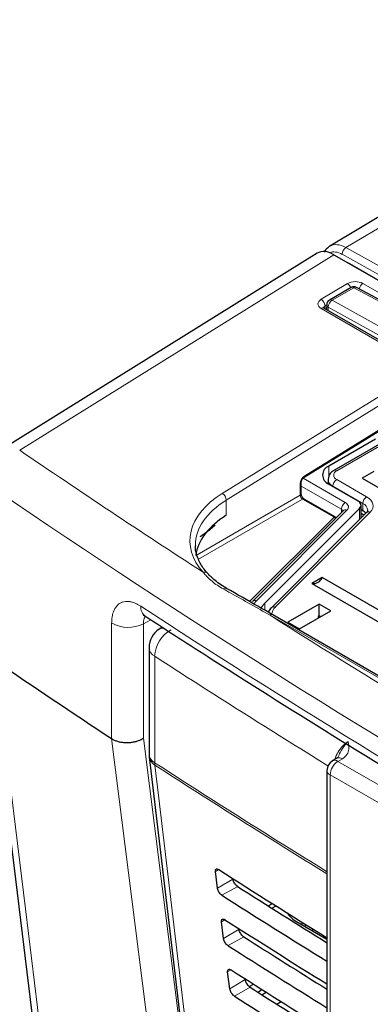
# Paper-space layout 'Blatt2' of a CAD drawing. Header units: millimetres. Extents: x 5 to 418, y 2 to 292.
# Tile 32 of 66: x 79 to 92, y 194 to 229. Entities that reach past the tile are written whole.
import ezdxf

# ---------------------------------------------------------------- set-up
doc = ezdxf.new("R2010")
doc.units = ezdxf.units.MM

psp = doc.layouts.new('Blatt2')

# ---------------------------------------------------------------- linework, layer by layer
at = {"color": 7, "linetype": 'Continuous', "lineweight": 25}
for p, q in [((118.578, 238.048), (90.461, 221.237)), ((90.005, 220.983), (78.565, 213.868)), ((90.617, 220.93), (95.778, 217.951)), ((91.087, 220.659), (91.177, 220.612)), ((91.177, 220.612), (96.114, 217.762)), ((91.242, 219.739), (90.452, 219.282)), ((94.132, 218.292), (91.437, 219.741)), ((92.903, 217.455), (90.25, 218.987)), ((90.352, 219.112), (90.349, 218.93)), ((89.53, 212.834), (96.092, 216.891)), ((97.263, 216.92), (90.616, 213.083)), ((92.124, 214.22), (90.427, 213.24)), ((92.068, 213.044), (91.643, 212.799)), ((91.643, 212.799), (92.775, 212.146)), ((89.423, 212.232), (89.423, 212.642)), ((90.399, 212.635), (90.376, 212.619)), ((90.402, 212.757), (90.399, 212.604)), ((90.427, 212.587), (91.483, 211.977)), ((91.546, 211.699), (88.096, 208.249)), ((90.677, 211.382), (89.533, 212.042)), ((91.6, 211.348), (91.6, 211.814)), ((90.948, 211.614), (87.651, 208.317)), ((91.792, 211.54), (88.342, 208.09)), ((90.949, 211.615), (90.948, 211.614)), ((91.66, 211.617), (91.6, 211.651)), ((91.708, 211.455), (91.6, 211.518)), ((86.01, 209.349), (86.012, 209.346)), ((90.19, 209.184), (89.816, 208.968)), ((95.422, 206.164), (90.19, 209.184)), ((89.816, 208.968), (95.048, 205.948)), ((90.073, 208.219), (88.942, 207.566)), ((90.498, 207.974), (90.073, 208.219)), ((90.073, 207.787), (90.073, 208.219)), ((113.535, 193.313), (88.392, 207.828)), ((89.366, 207.321), (90.498, 207.974)), ((90.073, 207.787), (90.039, 207.767)), ((90.039, 207.767), (90.039, 207.709)), ((90.124, 207.758), (90.073, 207.787)), ((88.942, 207.566), (89.366, 207.321)), ((90.039, 207.716), (90.045, 207.713)), ((84.374, 207.378), (84.259, 207.305)), ((78.003, 206.588), (80.649, 184.993)), ((83.891, 206.631), (83.891, 202.755)), ((82.529, 203.327), (82.529, 203.327)), ((83.897, 202.661), (86.447, 181.184)), ((90.718, 202.612), (90.556, 202.515)), ((90.362, 202.172), (90.362, 174.845)), ((86.376, 197.881), (86.302, 198.49)), ((88.226, 197.24), (88.374, 197.325)), ((88.36, 197.155), (88.508, 197.24)), ((86.6, 196.055), (86.525, 196.664)), ((88.967, 196.909), (89.002, 196.931)), ((89.223, 196.69), (90.362, 196.033)), ((89.445, 196.653), (89.445, 196.562)), ((89.834, 196.411), (89.834, 196.338)), ((86.823, 194.229), (86.749, 194.838)), ((87.536, 194.306), (87.685, 194.398)), ((88.006, 194.195), (87.857, 194.096)), ((87.997, 194.008), (88.151, 194.103)), ((88.538, 193.665), (88.693, 193.761))]:
    psp.add_line(p, q, dxfattribs=at)
at = {"color": 7, "linetype": 'Continuous', "lineweight": 18}
for p, q in [((119.167, 237.999), (91.053, 221.19)), ((91.053, 221.19), (96.167, 218.341)), ((90.617, 220.93), (79.184, 213.82)), ((96.028, 218.095), (90.914, 220.944)), ((91.177, 220.612), (91.172, 220.61)), ((90.148, 219.308), (91.103, 219.879)), ((91.339, 219.73), (90.549, 219.274)), ((94.031, 218.282), (91.339, 219.73)), ((91.669, 219.885), (94.323, 218.353)), ((90.549, 219.274), (93.18, 217.808)), ((92.8, 217.444), (90.148, 218.975)), ((90.351, 219.103), (90.291, 219.067)), ((90.291, 219.067), (90.295, 218.961)), ((90.41, 219.027), (90.408, 218.895)), ((93.039, 217.563), (90.41, 219.027)), ((86.553, 212.247), (95.778, 217.951)), ((95.919, 217.706), (86.7, 212.005)), ((89.554, 212.888), (96.115, 216.945)), ((97.363, 216.91), (90.716, 213.073)), ((90.427, 212.874), (90.427, 213.24)), ((89.492, 212.8), (91.026, 211.915)), ((89.39, 212.184), (89.39, 212.594)), ((90.884, 211.67), (89.423, 212.513)), ((91.664, 211.883), (90.575, 212.512)), ((90.575, 212.512), (90.575, 212.502)), ((90.716, 212.754), (91.805, 212.125)), ((85.637, 210.018), (89.39, 212.184)), ((89.475, 212.037), (85.689, 209.852)), ((86.7, 212.005), (86.7, 211.45)), ((90.619, 211.377), (89.475, 212.037)), ((91.546, 211.294), (91.546, 211.699)), ((91.664, 211.883), (91.66, 211.617)), ((87.539, 208.318), (90.619, 211.377)), ((91.089, 211.636), (87.792, 208.339)), ((91.934, 211.562), (88.483, 208.111)), ((90.884, 211.551), (90.884, 211.67)), ((87.792, 208.339), (87.691, 208.221)), ((88.096, 207.999), (88.096, 208.249)), ((113.433, 193.302), (88.29, 207.817)), ((82.529, 203.327), (82.529, 207.533)), ((83.955, 207.649), (83.687, 207.505)), ((83.687, 207.505), (83.687, 203.342)), ((84.094, 206.324), (84.094, 202.448)), ((90.923, 202.595), (90.762, 202.499)), ((90.762, 202.499), (108.59, 192.206)), ((108.308, 191.716), (90.479, 202.009)), ((90.479, 202.009), (90.479, 174.681)), ((86.422, 198.562), (86.302, 198.49)), ((86.938, 198.217), (86.376, 197.881)), ((87.113, 197.946), (86.54, 197.626)), ((86.648, 196.738), (86.525, 196.664)), ((87.162, 196.391), (86.6, 196.055)), ((89.563, 196.58), (89.563, 196.495)), ((87.341, 196.113), (86.768, 195.794)), ((86.875, 194.914), (86.749, 194.838)), ((87.385, 194.565), (86.823, 194.229)), ((87.569, 194.28), (86.996, 193.961))]:
    psp.add_line(p, q, dxfattribs=at)
at = {"color": 7, "linetype": 'Continuous', "lineweight": 18, "flags": 128}
for points in [[(91.805, 212.125), (91.891, 212.067), (91.959, 212.002), (92.007, 211.931), (92.035, 211.856), (92.042, 211.78), (92.026, 211.704), (91.99, 211.631), (91.934, 211.562)], [(91.089, 211.636), (91.117, 211.67), (91.135, 211.706), (91.143, 211.744), (91.139, 211.782), (91.126, 211.818), (91.102, 211.854), (91.068, 211.886), (91.026, 211.915)], [(78.283, 206.175), (78.505, 204.366), (79.391, 197.131), (80.929, 184.577)], [(85.266, 181.663), (85.113, 182.873), (84.502, 187.711), (82.529, 203.327)], [(83.687, 203.342), (85.05, 192.555), (85.837, 186.319)], [(84.099, 202.364), (84.242, 201.161), (84.813, 196.348), (86.648, 180.887)]]:
    psp.add_lwpolyline(points, dxfattribs=at)
at = {"color": 7, "linetype": 'Continuous', "lineweight": 25, "flags": 128}
for points in [[(91.546, 211.699), (91.574, 211.733), (91.592, 211.769), (91.6, 211.807), (91.597, 211.844), (91.583, 211.881), (91.559, 211.916), (91.525, 211.949), (91.483, 211.977)], [(90.699, 211.366), (90.69, 211.373), (90.677, 211.382)], [(88.096, 208.249), (87.998, 208.129), (87.962, 208.066)], [(90.729, 202.618), (90.719, 202.613), (90.718, 202.612)]]:
    psp.add_lwpolyline(points, dxfattribs=at)
at = {"color": 7, "linetype": 'Continuous', "lineweight": 18}
for centre, radius, start, end in [((91.217, 220.936), 0.303, 122.7331, 178.4165), ((90.935, 219.615), 0.313, 21.4184, 57.4257), ((91.283, 219.648), 0.0992, 55.4558, 114.5798), ((91.398, 219.65), 0.099, 67.0781, 126.32), ((91.844, 219.622), 0.316, 123.6548, 167.8453), ((89.979, 219.044), 0.313, 4.2582, 57.4892), ((90.713, 219.019), 0.303, 122.7331, 178.4165), ((90.493, 219.192), 0.0992, 55.4558, 114.5798), ((90.208, 218.899), 0.0975, 64.4037, 128.24), ((90.45, 219.117), 0.0985, 183.1409, 246.1796), ((89.495, 212.881), 0.0593, 306.9249, 6.4107), ((90.777, 212.913), 0.171, 110.7834, 249.2166), ((90.658, 212.993), 0.0988, 53.7686, 114.902), ((89.364, 212.648), 0.0592, 295.3275, 355.3543), ((90.683, 212.771), 0.281, 182.546, 247.4107), ((90.883, 212.494), 0.308, 122.6523, 176.7703), ((86.393, 211.985), 0.307, 3.7563, 58.5529), ((89.364, 212.238), 0.0594, 295.3879, 354.638), ((91.971, 211.866), 0.308, 122.6523, 176.7703), ((89.508, 211.988), 0.0594, 65.3602, 124.6041), ((91.191, 211.656), 0.307, 122.6055, 177.3945), ((91.536, 211.604), 0.308, 5.0685, 65.4103), ((90.652, 211.328), 0.0594, 65.3602, 124.6041), ((90.569, 211.232), 0.153, 45.7818, 71.0127), ((90.834, 211.569), 0.112, 19.433, 63.6495), ((91.036, 211.513), 0.134, 66.632, 130.9578), ((91.881, 211.435), 0.137, 67.3245, 130.2653), ((85.914, 209.248), 0.139, 46.55, 113.0714), ((86.663, 208.698), 0.107, 64.9069, 135.1768), ((84.003, 208.111), 0.416, 175.3761, 232.7095), ((87.739, 208.216), 0.134, 66.6331, 130.9412), ((88.43, 207.985), 0.137, 67.3236, 130.2807), ((88.753, 207.812), 0.403, 131.9906, 175.4514), ((88.35, 207.741), 0.0973, 64.3317, 128.3121), ((83.134, 208.59), 1.218, 240.2419, 296.9879), ((85.265, 206.262), 1.173, 119.3062, 176.9738), ((84.429, 207.036), 0.318, 90.9576, 122.2268), ((84.274, 206.663), 0.384, 184.8044, 242.0683), ((275.252, 501.719), 351.852, 237.0921, 238.30656), ((84.274, 202.787), 0.384, 184.8044, 242.0683), ((84.311, 202.726), 0.42, 188.9521, 239.663), ((275.238, 497.823), 351.827, 237.09208, 238.29968), ((84.743, 202.446), 0.649, 179.8815, 187.3103), ((91.093, 201.981), 0.615, 122.6055, 177.3945), ((90.645, 202.34), 0.197, 53.829, 116.8599), ((90.804, 202.42), 0.212, 55.8104, 110.7239), ((275.238, 497.73), 351.817, 237.09207, 238.2987), ((90.558, 202.19), 0.198, 185.0787, 246.2415)]:
    psp.add_arc(centre, radius, start, end, dxfattribs=at)
at = {"color": 7, "linetype": 'Continuous', "lineweight": 25}
for centre, radius, start, end in [((91.342, 219.565), 0.2, 61.7196, 119.9973), ((90.552, 219.109), 0.2, 119.9973, 179.1264), ((90.551, 212.913), 0.349, 110.7834, 249.2166), ((91.462, 211.255), 0.412, 39.499, 61.3939), ((89.861, 209.321), 0.356, 262.6225, 337.3722), ((84.691, 206.631), 0.8, 122.6657, 180), ((258.096, 469.618), 318.959, 235.68451, 236.60294), ((84.691, 202.755), 0.8, 180, 186.7694), ((90.762, 202.172), 0.4, 120.8709, 180)]:
    psp.add_arc(centre, radius, start, end, dxfattribs=at)
for centre, major_axis, ratio, start_param, end_param in [((90.617, 219.95), (-0.6, 1.04), 0.577176, 5.497991, 6.302099), ((91.068, 220.202), (-0.603, 1.038), 0.579126, 0.007342, 0.074225), ((89.577, 209.847), (4, 0.063), 0.587572, 2.364332, 3.053516), ((383.265, 359.459), (400.469, 6.162), 0.587275, 3.868493, 3.883113), ((381.947, 346.324), (397.637, -5.907), 0.567125, 3.885601, 3.897695), ((381.946, 346.323), (398.444, -5.919), 0.567125, 3.885702, 3.899882), ((383.264, 357.499), (400.148, 6.157), 0.587275, 3.868453, 3.882164), ((90.072, 197.163), (1.2, -0.018), 0.567125, 3.439115, 3.935417), ((381.947, 344.365), (397.316, -5.902), 0.567125, 3.885561, 3.896821), ((381.946, 344.364), (398.123, -5.914), 0.567125, 3.885662, 3.899014), ((383.264, 355.539), (399.827, 6.152), 0.587275, 3.868413, 3.881303), ((381.948, 342.405), (396.994, -5.897), 0.567125, 3.88552, 3.895945), ((381.947, 342.404), (397.802, -5.909), 0.567125, 3.885622, 3.898143)]:
    psp.add_ellipse(centre, major_axis=major_axis, ratio=ratio, start_param=start_param, end_param=end_param, dxfattribs=at)
at = {"color": 7, "linetype": 'Continuous', "lineweight": 18}
for centre, major_axis, ratio, start_param, end_param in [((91.068, 220.202), (-0.603, 1.038), 0.579126, 5.513747, 6.290527), ((90.927, 220.12), (-0.5, 0.866), 0.577385, 5.515163, 6.217555), ((91.386, 219.716), (0.4, 0.006), 0.58763, 0.776343, 2.346835), ((90.431, 219.144), (0.4, 0.006), 0.587278, 2.347777, 3.918268), ((90.433, 218.982), (0.2, 0), 0.597256, 2.357288, 3.154449), ((368.418, 360.41), (378.785, 5.828), 0.587275, 3.834555, 3.861422), ((89.557, 212.694), (0.117, 0.21), 0.567218, 0.794343, 2.347686), ((368.433, 359.439), (379.985, 5.827), 0.587244, 3.834585, 4.001386), ((89.575, 210.564), (4.2, 0.065), 0.587275, 2.364613, 3.617845), ((89.473, 212.134), (-0.06, 0.104), 0.55776, 0.785631, 2.356122), ((89.577, 210.402), (4, 0.065), 0.587769, 2.364144, 3.132089), ((368.433, 347.951), (379.987, -5.634), 0.567146, 3.873355, 3.997444), ((368.418, 360.41), (378.785, 5.828), 0.587275, 3.871004, 3.964908)]:
    psp.add_ellipse(centre, major_axis=major_axis, ratio=ratio, start_param=start_param, end_param=end_param, dxfattribs=at)
at = {"color": 7, "linetype": 'Continuous', "lineweight": 25}
for points, knots in [([(90.418, 221.192), (90.366, 221.158), (90.3, 221.115), (90.273, 221.04), (90.267, 221.024)], [0, 0, 0, 0, 0.786626, 1, 1, 1, 1]), ([(90.25, 218.987), (90.242, 218.993), (90.227, 219.003), (90.228, 219.003), (90.228, 219.002)], [0, 0, 0, 0, 0.593549, 1, 1, 1, 1]), ([(89.423, 212.642), (89.424, 212.651), (89.425, 212.67), (89.436, 212.71), (89.456, 212.753), (89.483, 212.792), (89.51, 212.82), (89.524, 212.83), (89.53, 212.834)], [0, 0, 0, 0, 0.160843, 0.326207, 0.507682, 0.697884, 0.866266, 1, 1, 1, 1]), ([(90.616, 213.083), (90.577, 213.056), (90.495, 213), (90.417, 212.884), (90.41, 212.796), (90.407, 212.759)], [0, 0, 0, 0, 0.346736, 0.724568, 1, 1, 1, 1]), ([(89.533, 212.042), (89.526, 212.047), (89.51, 212.058), (89.482, 212.087), (89.455, 212.126), (89.435, 212.168), (89.425, 212.207), (89.424, 212.224), (89.423, 212.232)], [0, 0, 0, 0, 0.159177, 0.322819, 0.501776, 0.689329, 0.856352, 1, 1, 1, 1]), ([(91.84, 211.631), (91.84, 211.629), (91.845, 211.608), (91.83, 211.579), (91.796, 211.544), (91.792, 211.54)], [0, 0, 0, 0, 0.122874, 0.905337, 1, 1, 1, 1]), ([(86.29, 211.085), (86.218, 211.022), (86.037, 210.864), (85.852, 210.737), (85.74, 210.661)], [0, 0, 0, 0, 0.398602, 1, 1, 1, 1]), ([(86.01, 209.348), (85.959, 209.409), (85.807, 209.587), (85.65, 209.9), (85.566, 210.181), (85.584, 210.338), (85.588, 210.367)], [0, 0, 0, 0, 0.186672, 0.548526, 0.915263, 1, 1, 1, 1]), ([(86.709, 208.798), (86.661, 208.826), (86.448, 208.947), (86.209, 209.137), (86.058, 209.301), (86.015, 209.349)], [0, 0, 0, 0, 0.174038, 0.758796, 1, 1, 1, 1]), ([(88.392, 207.828), (88.211, 207.933), (87.649, 208.257), (87.087, 208.576), (86.706, 208.791)], [0, 0, 0, 0, 0.3218502, 1, 1, 1, 1]), ([(83.671, 207.822), (83.674, 207.823), (83.679, 207.823), (83.732, 207.789), (83.755, 207.775)], [0, 0, 0, 0, 0.5749192, 1, 1, 1, 1]), ([(83.751, 207.78), (84.56, 207.256), (86.903, 205.736), (90.854, 203.255), (95.634, 200.356), (100.505, 197.506), (105.465, 194.706), (110.513, 191.958), (114.4, 189.913), (116.603, 188.784), (117.076, 188.542)], [0, 0, 0, 0, 0.0774167, 0.2244859, 0.3715556, 0.5186246, 0.6656928, 0.8127599, 0.959826, 1, 1, 1, 1]), ([(88.342, 208.09), (88.299, 208.048), (88.248, 207.998), (88.228, 207.935), (88.225, 207.925)], [0, 0, 0, 0, 0.828666, 1, 1, 1, 1]), ([(82.529, 203.327), (82.56, 203.308), (82.623, 203.271), (82.735, 203.229), (82.858, 203.199), (82.988, 203.183), (83.123, 203.18), (83.257, 203.191), (83.389, 203.216), (83.503, 203.252), (83.601, 203.293), (83.657, 203.324), (83.684, 203.341), (83.687, 203.342)], [0, 0, 0, 0, 0.102386, 0.207744, 0.310129, 0.415479, 0.517957, 0.623395, 0.726083, 0.831737, 0.911401, 0.99242, 1, 1, 1, 1]), ([(90.754, 202.642), (90.756, 202.641), (90.758, 202.639), (90.709, 202.606), (90.683, 202.594), (90.68, 202.593)], [0, 0, 0, 0, 0.642595, 0.959002, 1, 1, 1, 1]), ([(86.302, 198.49), (86.301, 198.497), (86.299, 198.522), (86.306, 198.557), (86.33, 198.582), (86.367, 198.587), (86.401, 198.575), (86.42, 198.563), (86.424, 198.56)], [0, 0, 0, 0, 0.085053, 0.301991, 0.519612, 0.736769, 0.952234, 1, 1, 1, 1]), ([(87.113, 197.946), (87.106, 197.951), (87.081, 197.967), (87.039, 198.008), (86.993, 198.069), (86.958, 198.137), (86.943, 198.187), (86.939, 198.212), (86.938, 198.217)], [0, 0, 0, 0, 0.090146, 0.302268, 0.513764, 0.725705, 0.93926, 1, 1, 1, 1]), ([(86.54, 197.626), (86.534, 197.631), (86.512, 197.646), (86.473, 197.683), (86.429, 197.74), (86.396, 197.803), (86.381, 197.851), (86.377, 197.876), (86.376, 197.881)], [0, 0, 0, 0, 0.081983, 0.294147, 0.505651, 0.717552, 0.931033, 1, 1, 1, 1]), ([(86.525, 196.664), (86.524, 196.672), (86.522, 196.697), (86.53, 196.733), (86.554, 196.759), (86.593, 196.763), (86.628, 196.75), (86.647, 196.738), (86.651, 196.736)], [0, 0, 0, 0, 0.088537, 0.305494, 0.523121, 0.740262, 0.955696, 1, 1, 1, 1]), ([(87.341, 196.113), (87.333, 196.118), (87.308, 196.135), (87.265, 196.177), (87.218, 196.241), (87.182, 196.31), (87.166, 196.361), (87.162, 196.386), (87.162, 196.391)], [0, 0, 0, 0, 0.093114, 0.305221, 0.516715, 0.728672, 0.942253, 1, 1, 1, 1]), ([(86.768, 195.794), (86.761, 195.798), (86.738, 195.814), (86.698, 195.852), (86.654, 195.912), (86.62, 195.976), (86.604, 196.025), (86.601, 196.05), (86.6, 196.055)], [0, 0, 0, 0, 0.0853594, 0.2975052, 0.5090059, 0.7209231, 0.9344343, 1, 1, 1, 1]), ([(86.749, 194.838), (86.748, 194.846), (86.746, 194.873), (86.754, 194.909), (86.779, 194.936), (86.819, 194.94), (86.854, 194.926), (86.874, 194.914), (86.878, 194.912)], [0, 0, 0, 0, 0.091841, 0.308817, 0.526449, 0.743575, 0.95898, 1, 1, 1, 1]), ([(87.569, 194.28), (87.561, 194.286), (87.534, 194.303), (87.49, 194.347), (87.442, 194.412), (87.406, 194.483), (87.39, 194.534), (87.386, 194.56), (87.385, 194.565)], [0, 0, 0, 0, 0.09594, 0.308034, 0.519526, 0.731498, 0.945105, 1, 1, 1, 1]), ([(86.996, 193.961), (86.989, 193.966), (86.965, 193.982), (86.924, 194.022), (86.878, 194.083), (86.844, 194.149), (86.828, 194.199), (86.824, 194.224), (86.823, 194.229)], [0, 0, 0, 0, 0.088564, 0.300693, 0.512191, 0.724124, 0.937664, 1, 1, 1, 1])]:
    psp.add_open_spline(points, degree=3, knots=knots, dxfattribs=at)
at = {"color": 7, "linetype": 'Continuous', "lineweight": 18}
for points, knots in [([(86.587, 208.773), (86.515, 208.816), (86.37, 208.901), (86.178, 209.048), (86.019, 209.194), (85.918, 209.305), (85.871, 209.362), (85.86, 209.376)], [0, 0, 0, 0, 0.245187, 0.493124, 0.745126, 0.936127, 1, 1, 1, 1]), ([(88.29, 207.817), (87.814, 208.086), (87.246, 208.406), (86.678, 208.722), (86.587, 208.773)], [0, 0, 0, 0, 0.8392098, 1, 1, 1, 1]), ([(82.529, 207.533), (82.53, 207.579), (82.533, 207.673), (82.556, 207.824), (82.598, 207.965), (82.651, 208.064), (82.711, 208.15), (82.783, 208.222), (82.868, 208.27), (82.947, 208.3), (83.02, 208.316), (83.111, 208.319), (83.18, 208.312), (83.236, 208.301), (83.293, 208.287), (83.364, 208.263), (83.453, 208.224), (83.528, 208.183), (83.574, 208.154), (83.589, 208.145)], [0, 0, 0, 0, 0.069429, 0.139492, 0.245696, 0.326903, 0.354285, 0.460625, 0.541931, 0.569345, 0.648781, 0.702592, 0.757182, 0.784608, 0.811038, 0.864115, 0.91795, 0.972562, 1, 1, 1, 1]), ([(83.75, 207.778), (83.739, 207.761), (83.722, 207.733), (83.706, 207.683), (83.695, 207.633), (83.688, 207.574), (83.687, 207.528), (83.687, 207.505)], [0, 0, 0, 0, 0.254642, 0.416668, 0.581065, 0.789262, 1, 1, 1, 1]), ([(90.65, 202.571), (90.665, 202.617), (90.707, 202.746), (90.833, 202.945), (90.985, 203.118), (91.088, 203.189), (91.129, 203.217)], [0, 0, 0, 0, 0.172263, 0.482953, 0.794087, 1, 1, 1, 1]), ([(90.756, 202.641), (90.785, 202.704), (90.863, 202.871), (90.989, 203.073), (91.091, 203.182), (91.128, 203.216), (91.129, 203.217)], [0, 0, 0, 0, 0.275597, 0.733887, 0.995268, 1, 1, 1, 1]), ([(91.129, 203.217), (91.129, 203.216), (91.147, 203.124), (91.177, 202.966), (91.116, 202.745), (90.985, 202.643), (90.923, 202.595)], [0, 0, 0, 0, 0.002736, 0.425621, 0.729567, 1, 1, 1, 1])]:
    psp.add_open_spline(points, degree=3, knots=knots, dxfattribs=at)

doc.saveas('drawing.dxf')
